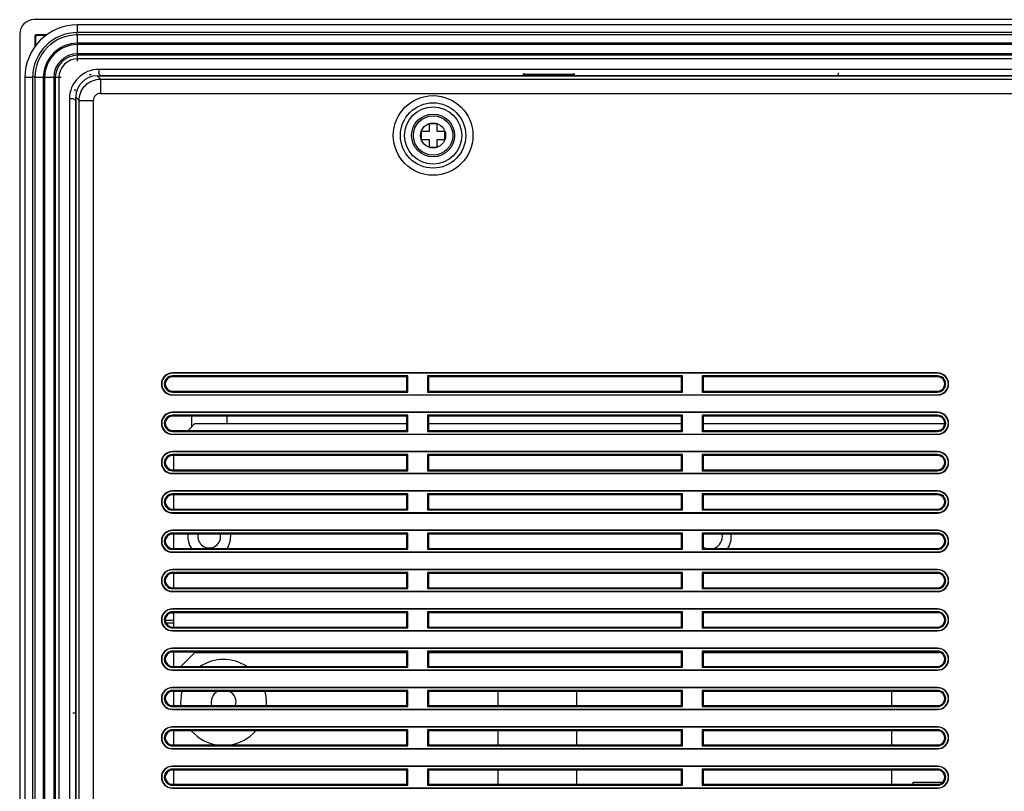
# Model space of a CAD drawing. Extents: x 0 to 1189, y 0 to 841.
# Tile 16 of 96: x 700 to 838, y 396 to 504. Entities that reach past the tile are written whole.
import ezdxf

# ---------------------------------------------------------------- set-up
doc = ezdxf.new("R2010")
doc.units = 0
doc.header["$LTSCALE"] = 65.395
doc.layers.get('0').update_dxf_attribs({"linetype": 'CONTINUOUS'})
for name, color, linetype in [('3_ALL_AXES', 7, 'CONTINUOUS'), ('5_ALL_CURVES', 7, 'CONTINUOUS'), ('7_ALL_FEATURES', 7, 'CONTINUOUS')]:
    doc.layers.add(name, color=color, linetype=linetype)

msp = doc.modelspace()

# ---------------------------------------------------------------- linework, layer by layer
at = {"color": 7, "linetype": 'Continuous'}
for p, q in [((708.08, 502.09), (708.08, 502.41)), ((702.22, 496.23), (701.9, 496.23)), ((814.6, 496.52), (814.6, 496.76)), ((707.8, 407.22), (707.55, 407.22))]:
    msp.add_line(p, q, dxfattribs=at)
for centre, start, end in [((710.1, 494.22), 90.0213, 97.0136), ((710.09, 494.22), 172.9865, 179.9787)]:
    msp.add_arc(centre, 2.29, start, end, dxfattribs=at)
at = {"layer": '3_ALL_AXES', "color": 7, "linetype": 'Continuous'}
for centre, radius, start, end in [((726.6, 431.92), 1.6, 167.6107, 12.3893), ((796.6, 431.92), 1.75, 288.4339, 11.3259), ((796.6, 431.92), 1.75, 237.2261, 251.5661), ((728.6, 408.72), 1.75, 118.1254, 195.2287), ((728.6, 408.72), 1.75, 344.7713, 61.8746)]:
    msp.add_arc(centre, radius, start, end, dxfattribs=at)
at = {"layer": '5_ALL_CURVES', "color": 7, "linetype": 'Continuous'}
for centre, radius, start, end in [((726.6, 431.92), 3, 173.4394, 213.5398), ((726.6, 431.92), 3, 326.4602, 6.5606), ((796.6, 431.92), 3, 326.4602, 6.5606), ((728.6, 408.72), 6, 57.1795, 122.8205), ((728.6, 408.72), 6, 165.1117, 184.3863), ((728.6, 408.72), 6, 355.6137, 14.8883), ((728.6, 408.72), 6, 221.2924, 263.385), ((728.6, 408.72), 6, 276.615, 318.7076)]:
    msp.add_arc(centre, radius, start, end, dxfattribs=at)
at = {"layer": '7_ALL_FEATURES', "color": 7, "linetype": 'Continuous'}
for p, q in [((997.1, 504.22), (702.1, 504.22)), ((708.2, 502.42), (708.2, 503.5)), ((991, 503.5), (708.2, 503.5)), ((700.1, 502.22), (700.1, 282.22)), ((702.22, 501.89), (702.22, 500.44)), ((702.22, 501.89), (702.29, 501.82)), ((702.29, 501.82), (702.29, 500.49)), ((702.42, 502.09), (702.49, 502.02)), ((703.87, 502.09), (702.42, 502.09)), ((703.82, 502.02), (702.49, 502.02)), ((991, 502.42), (708.2, 502.42)), ((708.2, 500.92), (708.2, 502.1)), ((991, 502.1), (708.2, 502.1)), ((991, 500.92), (708.2, 500.92)), ((708.2, 499.46), (708.2, 500.74)), ((991, 500.74), (708.2, 500.74)), ((991, 499.46), (708.2, 499.46)), ((708.2, 498.4), (708.2, 499.24)), ((991, 499.24), (708.2, 499.24)), ((991, 498.74), (708.2, 498.74)), ((711.17, 497.26), (711.17, 496.76)), ((988.02, 497.26), (711.17, 497.26)), ((700.82, 496.12), (700.82, 288.32)), ((701.9, 496.12), (700.82, 496.12)), ((701.9, 496.12), (701.9, 288.32)), ((702.22, 496.12), (702.22, 288.32)), ((703.4, 496.12), (702.22, 496.12)), ((703.4, 496.12), (703.4, 288.32)), ((703.58, 496.12), (703.58, 288.32)), ((704.86, 496.12), (703.58, 496.12)), ((704.86, 496.12), (704.86, 288.32)), ((705.08, 496.12), (705.08, 288.32)), ((705.91, 496.12), (705.08, 496.12)), ((705.58, 496.12), (705.58, 288.32)), ((711.41, 495.91), (710.95, 496.36)), ((710.95, 496.36), (988.25, 496.36)), ((711.05, 496.76), (711.44, 496.37)), ((711.41, 495.91), (711.41, 493.91)), ((711.41, 495.91), (987.79, 495.91)), ((987.75, 496.37), (711.44, 496.37)), ((770.47, 496.59), (770.47, 496.6)), ((770.77, 496.61), (777.43, 496.61)), ((777.42, 496.52), (770.78, 496.52)), ((777.72, 496.6), (777.72, 496.59)), ((707.05, 493.14), (707.05, 291.29)), ((707.55, 493.14), (707.05, 493.14)), ((707.55, 493.26), (707.94, 492.87)), ((707.95, 291.07), (707.95, 493.36)), ((708.41, 492.91), (707.95, 493.36)), ((708.41, 340.05), (708.41, 492.91)), ((708.41, 492.91), (710.41, 492.91)), ((710.41, 338.05), (710.41, 492.91)), ((711.41, 493.91), (987.79, 493.91)), ((707.94, 492.87), (707.94, 291.56)), ((757.35, 489.67), (757.35, 488.57)), ((758.45, 489.67), (757.35, 489.67)), ((758.45, 488.57), (758.45, 489.67)), ((756.25, 488.57), (756.25, 487.47)), ((757.35, 488.57), (756.25, 488.57)), ((756.25, 487.47), (757.35, 487.47)), ((757.35, 487.47), (757.35, 486.37)), ((759.55, 488.57), (758.45, 488.57)), ((758.45, 486.37), (758.45, 487.47)), ((758.45, 487.47), (759.55, 487.47)), ((759.55, 487.47), (759.55, 488.57)), ((757.35, 486.37), (758.45, 486.37)), ((721.45, 454.8), (721.45, 454.76)), ((828.45, 454.8), (721.45, 454.8)), ((828.45, 454.76), (721.45, 454.76)), ((721.45, 454.39), (721.45, 454.26)), ((754.38, 454.39), (721.45, 454.39)), ((754.38, 454.39), (754.25, 454.26)), ((754.38, 452.13), (754.38, 454.39)), ((757.12, 454.39), (757.12, 452.13)), ((757.12, 454.39), (757.25, 454.26)), ((792.78, 454.39), (757.12, 454.39)), ((792.78, 454.39), (792.65, 454.26)), ((792.78, 452.13), (792.78, 454.39)), ((795.52, 454.39), (795.52, 452.13)), ((828.45, 454.39), (795.52, 454.39)), ((795.52, 454.39), (795.65, 454.26)), ((828.45, 454.8), (828.45, 454.76)), ((828.45, 454.39), (828.45, 454.26)), ((719.91, 453.26), (719.95, 453.26)), ((720.32, 453.26), (720.45, 453.26)), ((754.25, 454.26), (721.45, 454.26)), ((754.25, 452.26), (754.25, 454.26)), ((757.25, 454.26), (757.25, 452.26)), ((792.65, 454.26), (757.25, 454.26)), ((792.65, 452.26), (792.65, 454.26)), ((795.65, 454.26), (795.65, 452.26)), ((828.45, 454.26), (795.65, 454.26)), ((829.58, 453.26), (829.45, 453.26)), ((721.45, 452.13), (721.45, 452.26)), ((721.45, 452.26), (754.25, 452.26)), ((721.45, 452.13), (754.38, 452.13)), ((721.45, 451.72), (721.45, 451.76)), ((721.45, 451.76), (828.45, 451.76)), ((721.45, 451.72), (828.45, 451.72)), ((754.38, 452.13), (754.25, 452.26)), ((757.12, 452.13), (757.25, 452.26)), ((757.12, 452.13), (792.78, 452.13)), ((757.25, 452.26), (792.65, 452.26)), ((792.78, 452.13), (792.65, 452.26)), ((795.52, 452.13), (795.65, 452.26)), ((795.52, 452.13), (828.45, 452.13)), ((795.65, 452.26), (828.45, 452.26)), ((828.45, 452.13), (828.45, 452.26)), ((828.45, 451.72), (828.45, 451.76)), ((828.45, 449.3), (721.45, 449.3)), ((828.45, 449.26), (721.45, 449.26)), ((721.45, 448.89), (721.45, 448.76)), ((754.38, 448.89), (721.45, 448.89)), ((754.38, 448.89), (754.25, 448.76)), ((754.38, 446.63), (754.38, 448.89)), ((757.12, 448.89), (757.12, 446.63)), ((757.12, 448.89), (757.25, 448.76)), ((792.78, 448.89), (757.12, 448.89)), ((792.78, 448.89), (792.65, 448.76)), ((792.78, 446.63), (792.78, 448.89)), ((795.52, 448.89), (795.52, 446.63)), ((795.52, 448.89), (795.65, 448.76)), ((828.45, 448.89), (795.52, 448.89)), ((828.45, 448.89), (828.45, 448.76)), ((720.32, 447.76), (720.45, 447.76)), ((754.25, 448.76), (721.45, 448.76)), ((724.6, 447.72), (723.64, 446.76)), ((724.1, 448.62), (724.1, 447.22)), ((724.6, 447.72), (754.25, 447.72)), ((729.1, 447.72), (729.1, 448.62)), ((754.25, 446.76), (754.25, 448.76)), ((757.25, 448.76), (757.25, 446.76)), ((792.65, 448.76), (757.25, 448.76)), ((757.25, 447.72), (792.65, 447.72)), ((792.65, 446.76), (792.65, 448.76)), ((795.65, 448.76), (795.65, 446.76)), ((828.45, 448.76), (795.65, 448.76)), ((795.65, 447.72), (829.45, 447.72)), ((829.58, 447.76), (829.45, 447.76)), ((721.45, 446.63), (721.45, 446.76)), ((721.45, 446.76), (754.25, 446.76)), ((721.45, 446.63), (754.38, 446.63)), ((721.45, 446.26), (828.45, 446.26)), ((721.45, 446.22), (828.45, 446.22)), ((754.38, 446.63), (754.25, 446.76)), ((757.12, 446.63), (757.25, 446.76)), ((757.12, 446.63), (792.78, 446.63)), ((757.25, 446.76), (792.65, 446.76)), ((792.78, 446.63), (792.65, 446.76)), ((795.52, 446.63), (795.65, 446.76)), ((795.52, 446.63), (828.45, 446.63)), ((795.65, 446.76), (828.45, 446.76)), ((828.45, 446.63), (828.45, 446.76)), ((721.45, 443.8), (721.45, 443.76)), ((828.45, 443.8), (721.45, 443.8)), ((828.45, 443.76), (721.45, 443.76)), ((721.45, 443.39), (721.45, 443.26)), ((754.38, 443.39), (721.45, 443.39)), ((754.38, 443.39), (754.25, 443.26)), ((754.38, 441.13), (754.38, 443.39)), ((757.12, 443.39), (757.12, 441.13)), ((757.12, 443.39), (757.25, 443.26)), ((792.78, 443.39), (757.12, 443.39)), ((792.78, 443.39), (792.65, 443.26)), ((792.78, 441.13), (792.78, 443.39)), ((795.52, 443.39), (795.52, 441.13)), ((795.52, 443.39), (795.65, 443.26)), ((828.45, 443.39), (795.52, 443.39)), ((828.45, 443.39), (828.45, 443.26)), ((719.91, 442.26), (719.95, 442.26)), ((720.32, 442.26), (720.45, 442.26)), ((754.25, 443.26), (721.45, 443.26)), ((721.6, 443.26), (721.6, 441.26)), ((754.25, 441.26), (754.25, 443.26)), ((757.25, 443.26), (757.25, 441.26)), ((792.65, 443.26), (757.25, 443.26)), ((792.65, 441.26), (792.65, 443.26)), ((795.65, 443.26), (795.65, 441.26)), ((828.45, 443.26), (795.65, 443.26)), ((829.58, 442.26), (829.45, 442.26)), ((830, 442.26), (829.95, 442.26)), ((721.45, 441.13), (721.45, 441.26)), ((721.45, 441.26), (754.25, 441.26)), ((721.45, 441.13), (754.38, 441.13)), ((721.45, 440.72), (721.45, 440.76)), ((721.45, 440.76), (828.45, 440.76)), ((721.45, 440.72), (828.45, 440.72)), ((754.38, 441.13), (754.25, 441.26)), ((757.12, 441.13), (757.25, 441.26)), ((757.12, 441.13), (792.78, 441.13)), ((757.25, 441.26), (792.65, 441.26)), ((792.78, 441.13), (792.65, 441.26)), ((795.52, 441.13), (795.65, 441.26)), ((795.52, 441.13), (828.45, 441.13)), ((795.65, 441.26), (828.45, 441.26)), ((828.45, 441.13), (828.45, 441.26)), ((828.45, 440.72), (828.45, 440.76)), ((721.45, 438.3), (721.45, 438.26)), ((828.45, 438.3), (721.45, 438.3)), ((828.45, 438.26), (721.45, 438.26)), ((721.45, 437.89), (721.45, 437.76)), ((754.38, 437.89), (721.45, 437.89)), ((754.38, 437.89), (754.25, 437.76)), ((754.38, 435.63), (754.38, 437.89)), ((757.12, 437.89), (757.12, 435.63)), ((757.12, 437.89), (757.25, 437.76)), ((792.78, 437.89), (757.12, 437.89)), ((792.78, 437.89), (792.65, 437.76)), ((792.78, 435.63), (792.78, 437.89)), ((795.52, 437.89), (795.52, 435.63)), ((828.45, 437.89), (795.52, 437.89)), ((795.52, 437.89), (795.65, 437.76)), ((828.45, 437.89), (828.45, 437.76)), ((719.91, 436.76), (719.95, 436.76)), ((720.32, 436.76), (720.45, 436.76)), ((754.25, 437.76), (721.45, 437.76)), ((721.6, 437.76), (721.6, 435.76)), ((754.25, 435.76), (754.25, 437.76)), ((757.25, 437.76), (757.25, 435.76)), ((792.65, 437.76), (757.25, 437.76)), ((792.65, 435.76), (792.65, 437.76)), ((795.65, 437.76), (795.65, 435.76)), ((828.45, 437.76), (795.65, 437.76)), ((829.58, 436.76), (829.45, 436.76)), ((830, 436.76), (829.95, 436.76)), ((721.45, 435.63), (721.45, 435.76)), ((721.45, 435.76), (754.25, 435.76)), ((721.45, 435.63), (754.38, 435.63)), ((721.45, 435.21), (721.45, 435.26)), ((721.45, 435.26), (828.45, 435.26)), ((721.45, 435.21), (828.45, 435.21)), ((754.38, 435.63), (754.25, 435.76)), ((757.12, 435.63), (757.25, 435.76)), ((757.12, 435.63), (792.78, 435.63)), ((757.25, 435.76), (792.65, 435.76)), ((792.78, 435.63), (792.65, 435.76)), ((795.52, 435.63), (795.65, 435.76)), ((795.52, 435.63), (828.45, 435.63)), ((795.65, 435.76), (828.45, 435.76)), ((828.45, 435.63), (828.45, 435.76)), ((828.45, 435.21), (828.45, 435.26)), ((721.45, 432.8), (721.45, 432.76)), ((828.45, 432.8), (721.45, 432.8)), ((828.45, 432.76), (721.45, 432.76)), ((721.45, 432.39), (721.45, 432.26)), ((754.38, 432.39), (721.45, 432.39)), ((754.38, 432.39), (754.25, 432.26)), ((754.38, 430.13), (754.38, 432.39)), ((757.12, 432.39), (757.12, 430.13)), ((757.12, 432.39), (757.25, 432.26)), ((792.78, 432.39), (757.12, 432.39)), ((792.78, 432.39), (792.65, 432.26)), ((792.78, 430.13), (792.78, 432.39)), ((795.52, 432.39), (795.52, 430.13)), ((828.45, 432.39), (795.52, 432.39)), ((795.52, 432.39), (795.65, 432.26)), ((828.45, 432.39), (828.45, 432.26)), ((719.91, 431.26), (719.95, 431.26)), ((720.32, 431.26), (720.45, 431.26)), ((754.25, 432.26), (721.45, 432.26)), ((721.6, 432.26), (721.6, 430.26)), ((754.25, 430.26), (754.25, 432.26)), ((757.25, 432.26), (757.25, 430.26)), ((792.65, 432.26), (757.25, 432.26)), ((792.65, 430.26), (792.65, 432.26)), ((795.65, 432.26), (795.65, 430.26)), ((828.45, 432.26), (795.65, 432.26)), ((829.58, 431.26), (829.45, 431.26)), ((830, 431.26), (829.95, 431.26)), ((721.45, 430.13), (721.45, 430.26)), ((721.45, 430.26), (754.25, 430.26)), ((721.45, 430.13), (754.38, 430.13)), ((721.45, 429.71), (721.45, 429.76)), ((721.45, 429.76), (828.45, 429.76)), ((721.45, 429.71), (828.45, 429.71)), ((754.38, 430.13), (754.25, 430.26)), ((757.12, 430.13), (757.25, 430.26)), ((757.12, 430.13), (792.78, 430.13)), ((757.25, 430.26), (792.65, 430.26)), ((792.78, 430.13), (792.65, 430.26)), ((795.52, 430.13), (795.65, 430.26)), ((795.52, 430.13), (828.45, 430.13)), ((795.65, 430.26), (828.45, 430.26)), ((828.45, 430.13), (828.45, 430.26)), ((828.45, 429.71), (828.45, 429.76)), ((721.45, 427.3), (721.45, 427.26)), ((828.45, 427.3), (721.45, 427.3)), ((828.45, 427.26), (721.45, 427.26)), ((721.45, 426.89), (721.45, 426.76)), ((754.38, 426.89), (721.45, 426.89)), ((754.38, 426.89), (754.25, 426.76)), ((754.38, 424.63), (754.38, 426.89)), ((757.12, 426.89), (757.12, 424.63)), ((757.12, 426.89), (757.25, 426.76)), ((792.78, 426.89), (757.12, 426.89)), ((792.78, 426.89), (792.65, 426.76)), ((792.78, 424.63), (792.78, 426.89)), ((795.52, 426.89), (795.52, 424.63)), ((828.45, 426.89), (795.52, 426.89)), ((795.52, 426.89), (795.65, 426.76)), ((828.45, 426.89), (828.45, 426.76)), ((719.91, 425.76), (719.95, 425.76)), ((720.32, 425.76), (720.45, 425.76)), ((754.25, 426.76), (721.45, 426.76)), ((721.6, 426.76), (721.6, 424.76)), ((754.25, 424.76), (754.25, 426.76)), ((757.25, 426.76), (757.25, 424.76)), ((792.65, 426.76), (757.25, 426.76)), ((792.65, 424.76), (792.65, 426.76)), ((795.65, 426.76), (795.65, 424.76)), ((828.45, 426.76), (795.65, 426.76)), ((829.58, 425.76), (829.45, 425.76)), ((830, 425.76), (829.95, 425.76)), ((721.45, 424.63), (721.45, 424.76)), ((721.45, 424.76), (754.25, 424.76)), ((721.45, 424.63), (754.38, 424.63)), ((721.45, 424.21), (721.45, 424.26)), ((721.45, 424.26), (828.45, 424.26)), ((721.45, 424.21), (828.45, 424.21)), ((754.38, 424.63), (754.25, 424.76)), ((757.12, 424.63), (757.25, 424.76)), ((757.12, 424.63), (792.78, 424.63)), ((757.25, 424.76), (792.65, 424.76)), ((792.78, 424.63), (792.65, 424.76)), ((795.52, 424.63), (795.65, 424.76)), ((795.52, 424.63), (828.45, 424.63)), ((795.65, 424.76), (828.45, 424.76)), ((828.45, 424.63), (828.45, 424.76)), ((828.45, 424.21), (828.45, 424.26)), ((721.45, 421.8), (721.45, 421.76)), ((828.45, 421.8), (721.45, 421.8)), ((828.45, 421.76), (721.45, 421.76)), ((721.45, 421.39), (721.45, 421.26)), ((754.38, 421.39), (721.45, 421.39)), ((754.38, 421.39), (754.25, 421.26)), ((754.38, 419.13), (754.38, 421.39)), ((757.12, 421.39), (757.12, 419.13)), ((757.12, 421.39), (757.25, 421.26)), ((792.78, 421.39), (757.12, 421.39)), ((792.78, 421.39), (792.65, 421.26)), ((792.78, 419.13), (792.78, 421.39)), ((795.52, 421.39), (795.52, 419.13)), ((795.52, 421.39), (795.65, 421.26)), ((828.45, 421.39), (795.52, 421.39)), ((828.45, 421.39), (828.45, 421.26)), ((719.91, 420.26), (719.95, 420.26)), ((720.32, 420.26), (720.45, 420.26)), ((720.45, 420.22), (721.6, 420.22)), ((721.6, 421.22), (721.17, 421.22)), ((754.25, 421.26), (721.45, 421.26)), ((721.6, 421.26), (721.6, 419.26)), ((754.25, 419.26), (754.25, 421.26)), ((757.25, 421.26), (757.25, 419.26)), ((792.65, 421.26), (757.25, 421.26)), ((792.65, 419.26), (792.65, 421.26)), ((795.65, 421.26), (795.65, 419.26)), ((828.45, 421.26), (795.65, 421.26)), ((829.58, 420.26), (829.45, 420.26)), ((830, 420.26), (829.95, 420.26)), ((720.54, 419.86), (721.6, 419.86)), ((721.6, 419.82), (720.56, 419.82)), ((721.45, 419.13), (721.45, 419.26)), ((721.45, 419.26), (754.25, 419.26)), ((721.45, 419.13), (754.38, 419.13)), ((721.45, 418.71), (721.45, 418.76)), ((721.45, 418.76), (828.45, 418.76)), ((721.45, 418.71), (828.45, 418.71)), ((754.38, 419.13), (754.25, 419.26)), ((757.12, 419.13), (757.25, 419.26)), ((757.12, 419.13), (792.78, 419.13)), ((757.25, 419.26), (792.65, 419.26)), ((792.78, 419.13), (792.65, 419.26)), ((795.52, 419.13), (795.65, 419.26)), ((795.52, 419.13), (828.45, 419.13)), ((795.65, 419.26), (828.45, 419.26)), ((828.45, 419.13), (828.45, 419.26)), ((828.45, 418.71), (828.45, 418.76)), ((721.45, 416.3), (721.45, 416.26)), ((828.45, 416.3), (721.45, 416.3)), ((828.45, 416.26), (721.45, 416.26)), ((721.45, 415.89), (721.45, 415.76)), ((754.38, 415.89), (721.45, 415.89)), ((754.38, 415.89), (754.25, 415.76)), ((754.38, 413.63), (754.38, 415.89)), ((757.12, 415.89), (757.12, 413.63)), ((757.12, 415.89), (757.25, 415.76)), ((792.78, 415.89), (757.12, 415.89)), ((792.78, 415.89), (792.65, 415.76)), ((792.78, 413.63), (792.78, 415.89)), ((795.52, 415.89), (795.52, 413.63)), ((828.45, 415.89), (795.52, 415.89)), ((795.52, 415.89), (795.65, 415.76)), ((828.45, 415.89), (828.45, 415.76)), ((719.91, 414.76), (719.95, 414.76)), ((720.32, 414.76), (720.45, 414.76)), ((754.25, 415.76), (721.45, 415.76)), ((721.6, 415.76), (721.6, 413.76)), ((724.6, 415.72), (722.64, 413.76)), ((724.6, 415.72), (754.25, 415.72)), ((754.25, 413.76), (754.25, 415.76)), ((757.25, 415.76), (757.25, 413.76)), ((792.65, 415.76), (757.25, 415.76)), ((757.25, 415.72), (792.65, 415.72)), ((792.65, 413.76), (792.65, 415.76)), ((795.65, 415.76), (795.65, 413.76)), ((828.45, 415.76), (795.65, 415.76)), ((795.65, 415.72), (828.73, 415.72)), ((829.58, 414.76), (829.45, 414.76)), ((830, 414.76), (829.95, 414.76)), ((721.45, 413.63), (721.45, 413.76)), ((721.45, 413.76), (754.25, 413.76)), ((721.45, 413.63), (754.38, 413.63)), ((721.45, 413.21), (721.45, 413.26)), ((721.45, 413.26), (828.45, 413.26)), ((721.45, 413.21), (828.45, 413.21)), ((754.38, 413.63), (754.25, 413.76)), ((757.12, 413.63), (757.25, 413.76)), ((757.12, 413.63), (792.78, 413.63)), ((757.25, 413.76), (792.65, 413.76)), ((792.78, 413.63), (792.65, 413.76)), ((795.52, 413.63), (795.65, 413.76)), ((795.52, 413.63), (828.45, 413.63)), ((795.65, 413.76), (828.45, 413.76)), ((828.45, 413.63), (828.45, 413.76)), ((828.45, 413.21), (828.45, 413.26)), ((721.45, 410.8), (721.45, 410.76)), ((828.45, 410.8), (721.45, 410.8)), ((828.45, 410.76), (721.45, 410.76)), ((721.45, 410.39), (721.45, 410.26)), ((754.38, 410.39), (721.45, 410.39)), ((754.38, 410.39), (754.25, 410.26)), ((754.38, 408.13), (754.38, 410.39)), ((757.12, 410.39), (757.12, 408.13)), ((757.12, 410.39), (757.25, 410.26)), ((792.78, 410.39), (757.12, 410.39)), ((792.78, 410.39), (792.65, 410.26)), ((792.78, 408.13), (792.78, 410.39)), ((795.52, 410.39), (795.52, 408.13)), ((828.45, 410.39), (795.52, 410.39)), ((795.52, 410.39), (795.65, 410.26)), ((828.45, 410.39), (828.45, 410.26)), ((719.91, 409.26), (719.95, 409.26)), ((720.32, 409.26), (720.45, 409.26)), ((754.25, 410.26), (721.45, 410.26)), ((721.6, 410.26), (721.6, 408.26)), ((754.25, 408.26), (754.25, 410.26)), ((757.25, 410.26), (757.25, 408.26)), ((792.65, 410.26), (757.25, 410.26)), ((766.99, 408.26), (766.99, 410.26)), ((777.97, 410.26), (777.97, 408.26)), ((792.65, 408.26), (792.65, 410.26)), ((795.65, 410.26), (795.65, 408.26)), ((828.45, 410.26), (795.65, 410.26)), ((822.01, 410.26), (822.01, 408.26)), ((829.58, 409.26), (829.45, 409.26)), ((830, 409.26), (829.95, 409.26)), ((721.45, 408.13), (721.45, 408.26)), ((721.45, 408.26), (754.25, 408.26)), ((721.45, 408.13), (754.38, 408.13)), ((721.45, 407.71), (721.45, 407.76)), ((721.45, 407.76), (828.45, 407.76)), ((721.45, 407.71), (828.45, 407.71)), ((754.38, 408.13), (754.25, 408.26)), ((757.12, 408.13), (757.25, 408.26)), ((757.12, 408.13), (792.78, 408.13)), ((757.25, 408.26), (792.65, 408.26)), ((792.78, 408.13), (792.65, 408.26)), ((795.52, 408.13), (795.65, 408.26)), ((795.52, 408.13), (828.45, 408.13)), ((795.65, 408.26), (828.45, 408.26)), ((828.45, 408.13), (828.45, 408.26)), ((828.45, 407.71), (828.45, 407.76)), ((721.45, 405.3), (721.45, 405.26)), ((828.45, 405.3), (721.45, 405.3)), ((828.45, 405.26), (721.45, 405.26)), ((721.45, 404.89), (721.45, 404.76)), ((754.38, 404.89), (721.45, 404.89)), ((754.38, 404.89), (754.25, 404.76)), ((754.38, 402.63), (754.38, 404.89)), ((757.12, 404.89), (757.12, 402.63)), ((757.12, 404.89), (757.25, 404.76)), ((792.78, 404.89), (757.12, 404.89)), ((792.78, 404.89), (792.65, 404.76)), ((792.78, 402.63), (792.78, 404.89)), ((795.52, 404.89), (795.52, 402.63)), ((828.45, 404.89), (795.52, 404.89)), ((795.52, 404.89), (795.65, 404.76)), ((828.45, 404.89), (828.45, 404.76)), ((719.91, 403.76), (719.95, 403.76)), ((720.32, 403.76), (720.45, 403.76)), ((754.25, 404.76), (721.45, 404.76)), ((721.6, 404.76), (721.6, 402.76)), ((754.25, 402.76), (754.25, 404.76)), ((757.25, 404.76), (757.25, 402.76)), ((792.65, 404.76), (757.25, 404.76)), ((766.99, 402.76), (766.99, 404.76)), ((777.97, 404.76), (777.97, 402.76)), ((792.65, 402.76), (792.65, 404.76)), ((795.65, 404.76), (795.65, 402.76)), ((828.45, 404.76), (795.65, 404.76)), ((822.01, 404.76), (822.01, 402.76)), ((829.58, 403.76), (829.45, 403.76)), ((830, 403.76), (829.95, 403.76)), ((721.45, 402.63), (721.45, 402.76)), ((721.45, 402.76), (754.25, 402.76)), ((721.45, 402.63), (754.38, 402.63)), ((721.45, 402.21), (721.45, 402.26)), ((721.45, 402.26), (828.45, 402.26)), ((721.45, 402.21), (828.45, 402.21)), ((754.38, 402.63), (754.25, 402.76)), ((757.12, 402.63), (757.25, 402.76)), ((757.12, 402.63), (792.78, 402.63)), ((757.25, 402.76), (792.65, 402.76)), ((792.78, 402.63), (792.65, 402.76)), ((795.52, 402.63), (795.65, 402.76)), ((795.52, 402.63), (828.45, 402.63)), ((795.65, 402.76), (828.45, 402.76)), ((828.45, 402.63), (828.45, 402.76)), ((828.45, 402.21), (828.45, 402.26)), ((721.45, 399.8), (721.45, 399.76)), ((828.45, 399.8), (721.45, 399.8)), ((828.45, 399.76), (721.45, 399.76)), ((721.45, 399.39), (721.45, 399.26)), ((754.38, 399.39), (721.45, 399.39)), ((754.38, 399.39), (754.25, 399.26)), ((754.38, 397.13), (754.38, 399.39)), ((757.12, 399.39), (757.12, 397.13)), ((757.12, 399.39), (757.25, 399.26)), ((792.78, 399.39), (757.12, 399.39)), ((792.78, 399.39), (792.65, 399.26)), ((792.78, 397.13), (792.78, 399.39)), ((795.52, 399.39), (795.52, 397.13)), ((828.45, 399.39), (795.52, 399.39)), ((795.52, 399.39), (795.65, 399.26)), ((828.45, 399.39), (828.45, 399.26)), ((719.91, 398.26), (719.95, 398.26)), ((720.32, 398.26), (720.45, 398.26)), ((754.25, 399.26), (721.45, 399.26)), ((721.6, 399.26), (721.6, 397.26)), ((754.25, 397.26), (754.25, 399.26)), ((757.25, 399.26), (757.25, 397.26)), ((792.65, 399.26), (757.25, 399.26)), ((766.99, 397.26), (766.99, 399.26)), ((777.97, 399.26), (777.97, 397.26)), ((792.65, 397.26), (792.65, 399.26)), ((795.65, 399.26), (795.65, 397.26)), ((828.45, 399.26), (795.65, 399.26)), ((822.01, 399.26), (822.01, 397.26)), ((829.58, 398.26), (829.45, 398.26)), ((830, 398.26), (829.95, 398.26)), ((721.45, 397.13), (721.45, 397.26)), ((721.45, 397.26), (754.25, 397.26)), ((721.45, 397.13), (754.38, 397.13)), ((721.45, 396.71), (721.45, 396.76)), ((721.45, 396.76), (828.45, 396.76)), ((721.45, 396.71), (828.45, 396.71)), ((754.38, 397.13), (754.25, 397.26)), ((757.12, 397.13), (757.25, 397.26)), ((757.12, 397.13), (792.78, 397.13)), ((757.25, 397.26), (792.65, 397.26)), ((792.78, 397.13), (792.65, 397.26)), ((795.52, 397.13), (795.65, 397.26)), ((795.52, 397.13), (828.45, 397.13)), ((795.65, 397.26), (828.45, 397.26)), ((829.09, 397.49), (824.99, 397.49)), ((824.99, 397.49), (824.99, 397.26)), ((828.45, 397.13), (828.45, 397.26)), ((828.45, 396.71), (828.45, 396.76))]:
    msp.add_line(p, q, dxfattribs=at)
for radius in [5.57, 4.57, 4, 3, 2.75, 1.75]:
    msp.add_circle((757.9, 488.02), radius, dxfattribs=at)
for centre, radius, start, end in [((702.1, 502.22), 2, 90, 180), ((708.2, 496.12), 7.38, 90, 180), ((708.2, 496.12), 6.3, 90, 180), ((708.2, 496.12), 5.98, 90, 180), ((708.2, 496.12), 4.8, 90, 180), ((708.2, 496.12), 4.62, 90, 180), ((708.2, 496.12), 3.34, 90, 180), ((708.2, 496.12), 3.12, 90, 180), ((708.2, 496.12), 2.62, 90, 180), ((711.17, 493.14), 4.12, 90, 180.0089), ((711.41, 492.91), 0.999, 89.9973, 180.0027), ((721.45, 453.26), 1.54, 89.9861, 180.0139), ((721.45, 453.26), 1.5, 89.9856, 180.0144), ((721.45, 453.26), 1.13, 90.01, 180.0074), ((828.45, 453.26), 1.54, 359.9861, 90.0139), ((828.45, 453.26), 1.5, 359.9856, 90.0144), ((828.45, 453.26), 1.13, 359.9926, 89.99), ((721.45, 453.26), 1.54, 180.0024, 269.9976), ((721.45, 453.26), 1.5, 180.0025, 269.9975), ((721.45, 453.26), 1.13, 180.02, 269.9974), ((721.45, 453.26), 1, 90.0114, 180.0084), ((721.45, 453.26), 1, 180.0227, 269.9971), ((828.45, 453.26), 1, 359.9916, 89.9886), ((828.45, 453.26), 1.54, 270.0024, 359.9976), ((828.45, 453.26), 1.5, 270.0025, 359.9975), ((828.45, 453.26), 1.13, 270.0026, 359.98), ((828.45, 453.26), 1, 270.0029, 359.9773), ((721.45, 447.76), 1.54, 89.9861, 180.0139), ((721.45, 447.76), 1.5, 89.9856, 180.0144), ((721.45, 447.76), 1.13, 90.0026, 179.98), ((828.45, 447.76), 1.54, 359.9861, 90.0139), ((828.45, 447.76), 1.5, 359.9856, 90.0144), ((828.45, 447.76), 1.13, 0.02, 89.9974), ((721.45, 447.76), 1.54, 180.0024, 269.9976), ((721.45, 447.76), 1.5, 180.0025, 269.9975), ((721.45, 447.76), 1.13, 179.9926, 269.99), ((721.45, 447.76), 1, 90.0029, 179.9773), ((721.45, 447.76), 1, 179.9916, 269.9886), ((725.1, 448.62), 1, 171.7125, 180), ((728.1, 448.62), 1, 0, 8.2875), ((828.45, 447.76), 1, 0.0227, 89.9971), ((828.45, 447.76), 1.54, 270.0024, 359.9976), ((828.45, 447.76), 1.5, 270.0025, 359.9975), ((828.45, 447.76), 1.13, 270.01, 0.0074), ((828.45, 447.76), 1, 270.0114, 0.0084), ((721.45, 442.26), 1.54, 90.0024, 179.9976), ((721.45, 442.26), 1.5, 90.0025, 179.9975), ((721.45, 442.26), 1.13, 90.0026, 179.98), ((828.45, 442.26), 1.54, 0.0024, 89.9976), ((828.45, 442.26), 1.5, 0.0025, 89.9975), ((828.45, 442.26), 1.13, 0.02, 89.9974), ((721.45, 442.26), 1.54, 179.9861, 270.0139), ((721.45, 442.26), 1.5, 179.9856, 270.0144), ((721.45, 442.26), 1.13, 179.9926, 269.99), ((721.45, 442.26), 1, 90.0029, 179.9773), ((721.45, 442.26), 1, 179.9916, 269.9886), ((828.45, 442.26), 1, 0.0227, 89.9971), ((828.45, 442.26), 1.54, 269.9861, 0.0139), ((828.45, 442.26), 1.5, 269.9856, 0.0144), ((828.45, 442.26), 1.13, 270.01, 0.0074), ((828.45, 442.26), 1, 270.0114, 0.0084), ((721.45, 436.76), 1.54, 90.0024, 179.9976), ((721.45, 436.76), 1.5, 90.0025, 179.9975), ((721.45, 436.76), 1.13, 90.01, 180.0074), ((828.45, 436.76), 1.54, 0.0024, 89.9976), ((828.45, 436.76), 1.5, 0.0025, 89.9975), ((828.45, 436.76), 1.13, 359.9926, 89.99), ((721.45, 436.76), 1.54, 179.9861, 270.0139), ((721.45, 436.76), 1.5, 179.9856, 270.0144), ((721.45, 436.76), 1.13, 180.02, 269.9974), ((721.45, 436.76), 1, 90.0114, 180.0084), ((721.45, 436.76), 1, 180.0227, 269.9971), ((828.45, 436.76), 1, 359.9916, 89.9886), ((828.45, 436.76), 1.54, 269.9861, 0.0139), ((828.45, 436.76), 1.5, 269.9856, 0.0144), ((828.45, 436.76), 1.13, 270.0026, 359.98), ((828.45, 436.76), 1, 270.0029, 359.9773), ((721.45, 431.26), 1.54, 90.0024, 179.9976), ((721.45, 431.26), 1.5, 90.0025, 179.9975), ((721.45, 431.26), 1.13, 90.01, 180.0074), ((828.45, 431.26), 1.54, 0.0024, 89.9976), ((828.45, 431.26), 1.5, 0.0025, 89.9975), ((828.45, 431.26), 1.13, 359.9926, 89.99), ((721.45, 431.26), 1.54, 179.9861, 270.0139), ((721.45, 431.26), 1.5, 179.9856, 270.0144), ((721.45, 431.26), 1.13, 180.02, 269.9974), ((721.45, 431.26), 1, 90.0114, 180.0084), ((721.45, 431.26), 1, 180.0227, 269.9971), ((828.45, 431.26), 1, 359.9916, 89.9886), ((828.45, 431.26), 1.54, 269.9861, 0.0139), ((828.45, 431.26), 1.5, 269.9856, 0.0144), ((828.45, 431.26), 1.13, 270.0026, 359.98), ((828.45, 431.26), 1, 270.0029, 359.9773), ((721.45, 425.76), 1.54, 89.9861, 180.0139), ((721.45, 425.76), 1.5, 89.9856, 180.0144), ((721.45, 425.76), 1.13, 90.0026, 179.98), ((828.45, 425.76), 1.54, 359.9861, 90.0139), ((828.45, 425.76), 1.5, 359.9856, 90.0144), ((828.45, 425.76), 1.13, 0.02, 89.9974), ((721.45, 425.76), 1.54, 180.0024, 269.9976), ((721.45, 425.76), 1.5, 180.0025, 269.9975), ((721.45, 425.76), 1.13, 179.9926, 269.99), ((721.45, 425.76), 1, 90.0029, 179.9773), ((721.45, 425.76), 1, 179.9916, 269.9886), ((828.45, 425.76), 1, 0.0227, 89.9971), ((828.45, 425.76), 1.54, 270.0024, 359.9976), ((828.45, 425.76), 1.5, 270.0025, 359.9975), ((828.45, 425.76), 1.13, 270.01, 0.0074), ((828.45, 425.76), 1, 270.0114, 0.0084), ((721.45, 420.26), 1.54, 89.9861, 180.0139), ((721.45, 420.26), 1.5, 89.9856, 180.0144), ((721.45, 420.26), 1.13, 90.0026, 179.98), ((828.45, 420.26), 1.54, 359.9861, 90.0139), ((828.45, 420.26), 1.5, 359.9856, 90.0144), ((828.45, 420.26), 1.13, 0.02, 89.9974), ((721.45, 420.26), 1.54, 180.0024, 269.9976), ((721.45, 420.26), 1.5, 180.0025, 269.9975), ((721.45, 420.26), 1.13, 179.9926, 269.99), ((721.45, 420.26), 1, 90.0029, 179.9773), ((721.45, 420.26), 1, 179.9916, 269.9886), ((828.45, 420.26), 1, 0.0227, 89.9971), ((828.45, 420.26), 1.54, 270.0024, 359.9976), ((828.45, 420.26), 1.5, 270.0025, 359.9975), ((828.45, 420.26), 1.13, 270.01, 0.0074), ((828.45, 420.26), 1, 270.0114, 0.0084), ((721.45, 414.76), 1.54, 89.9861, 180.0139), ((721.45, 414.76), 1.5, 89.9856, 180.0144), ((721.45, 414.76), 1.13, 90.01, 180.0074), ((828.45, 414.76), 1.54, 359.9861, 90.0139), ((828.45, 414.76), 1.5, 359.9856, 90.0144), ((828.45, 414.76), 1.13, 359.9926, 89.99), ((721.45, 414.76), 1.54, 180.0024, 269.9976), ((721.45, 414.76), 1.5, 180.0025, 269.9975), ((721.45, 414.76), 1.13, 180.02, 269.9974), ((721.45, 414.76), 1, 90.0114, 180.0084), ((721.45, 414.76), 1, 180.0227, 269.9971), ((828.45, 414.76), 1, 359.9916, 89.9886), ((828.45, 414.76), 1.54, 270.0024, 359.9976), ((828.45, 414.76), 1.5, 270.0025, 359.9975), ((828.45, 414.76), 1.13, 270.0026, 359.98), ((828.45, 414.76), 1, 270.0029, 359.9773), ((721.45, 409.26), 1.54, 90.0024, 179.9976), ((721.45, 409.26), 1.5, 90.0025, 179.9975), ((721.45, 409.26), 1.13, 90.01, 180.0074), ((828.45, 409.26), 1.54, 0.0024, 89.9976), ((828.45, 409.26), 1.5, 0.0025, 89.9975), ((828.45, 409.26), 1.13, 359.9926, 89.99), ((721.45, 409.26), 1.54, 179.9861, 270.0139), ((721.45, 409.26), 1.5, 179.9856, 270.0144), ((721.45, 409.26), 1.13, 180.02, 269.9974), ((721.45, 409.26), 1, 90.0114, 180.0084), ((721.45, 409.26), 1, 180.0227, 269.9971), ((828.45, 409.26), 1, 359.9916, 89.9886), ((828.45, 409.26), 1.54, 269.9861, 0.0139), ((828.45, 409.26), 1.5, 269.9856, 0.0144), ((828.45, 409.26), 1.13, 270.0026, 359.98), ((828.45, 409.26), 1, 270.0029, 359.9773), ((721.45, 403.76), 1.54, 90.0024, 179.9976), ((721.45, 403.76), 1.5, 90.0025, 179.9975), ((721.45, 403.76), 1.13, 90.0026, 179.98), ((828.45, 403.76), 1.54, 0.0024, 89.9976), ((828.45, 403.76), 1.5, 0.0025, 89.9975), ((828.45, 403.76), 1.13, 0.02, 89.9974), ((721.45, 403.76), 1.54, 179.9861, 270.0139), ((721.45, 403.76), 1.5, 179.9856, 270.0144), ((721.45, 403.76), 1.13, 179.9926, 269.99), ((721.45, 403.76), 1, 90.0029, 179.9773), ((721.45, 403.76), 1, 179.9916, 269.9886), ((828.45, 403.76), 1, 0.0227, 89.9971), ((828.45, 403.76), 1.54, 269.9861, 0.0139), ((828.45, 403.76), 1.5, 269.9856, 0.0144), ((828.45, 403.76), 1.13, 270.01, 0.0074), ((828.45, 403.76), 1, 270.0114, 0.0084), ((721.45, 398.26), 1.54, 90.0024, 179.9976), ((721.45, 398.26), 1.5, 90.0025, 179.9975), ((721.45, 398.26), 1.13, 90.0026, 179.98), ((828.45, 398.26), 1.54, 0.0024, 89.9976), ((828.45, 398.26), 1.5, 0.0025, 89.9975), ((828.45, 398.26), 1.13, 0.02, 89.9974), ((721.45, 398.26), 1.54, 179.9861, 270.0139), ((721.45, 398.26), 1.5, 179.9856, 270.0144), ((721.45, 398.26), 1.13, 179.9926, 269.99), ((721.45, 398.26), 1, 90.0029, 179.9773), ((721.45, 398.26), 1, 179.9916, 269.9886), ((828.45, 398.26), 1, 0.0227, 89.9971), ((828.45, 398.26), 1.54, 269.9861, 0.0139), ((828.45, 398.26), 1.5, 269.9856, 0.0144), ((828.45, 398.26), 1.13, 270.01, 0.0074), ((828.45, 398.26), 1, 270.0114, 0.0084)]:
    msp.add_arc(centre, radius, start, end, dxfattribs=at)
for centre, major_axis, ratio, start_param, end_param in [((702.42, 501.89), (0.142, -0.142), 0.998783, 2.356803, 3.926382), ((702.49, 501.82), (0.142, -0.142), 0.998783, 2.356803, 3.926382), ((710.95, 493.36), (2.12, -2.12), 0.998783, 2.356803, 3.926382), ((711.44, 492.87), (2.48, -2.48), 0.999695, 2.356347, 2.40084), ((770.77, 496.6), (0.3, 0), 0.017482, 1.574911, 3.142473), ((770.78, 496.52), (0.3, 0), 0.017434, -3.140223, -1.572165), ((777.42, 496.52), (0.3, 0), 0.017434, -1.569427, -0.00137), ((777.42, 496.6), (0.3, 0), 0.017482, -0.00088, 1.566682), ((711.44, 492.87), (2.48, -2.48), 0.999695, 3.882346, 3.926839)]:
    msp.add_ellipse(centre, major_axis=major_axis, ratio=ratio, start_param=start_param, end_param=end_param, dxfattribs=at)
msp.add_open_spline([(708.41, 492.91), (708.41, 493.3), (708.56, 494.09), (709.23, 495.08), (710.23, 495.75), (711.02, 495.9), (711.41, 495.91)], degree=3, knots=[0, 0, 0, 0, 0.250013, 0.5, 0.749987, 1, 1, 1, 1], dxfattribs=at)

doc.saveas('drawing.dxf')
